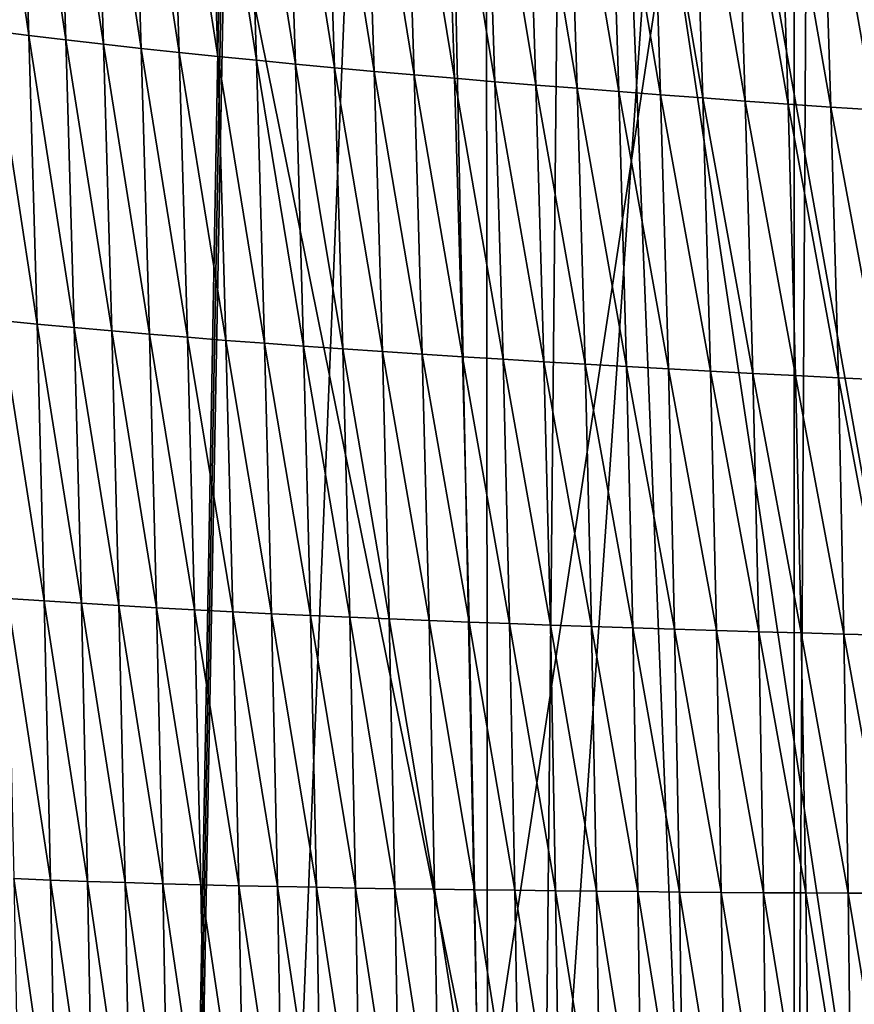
# Model space of a CAD drawing. Extents: x -54 to 446, y -6 to 1400.
# Tile 182 of 254: x -8.01 to -4.11, y 1367.29 to 1371.9. Entities that reach past the tile are written whole.
import ezdxf

# ---------------------------------------------------------------- set-up
doc = ezdxf.new("R2010")
doc.units = 0
doc.header["$LTSCALE"] = 52.148148
for name, color, linetype in [('1378', 7, 'CONTINUOUS'), ('1576', 7, 'CONTINUOUS'), ('892', 7, 'CONTINUOUS'), ('898', 7, 'CONTINUOUS'), ('999', 7, 'CONTINUOUS')]:
    doc.layers.add(name, color=color, linetype=linetype)

msp = doc.modelspace()

# ---------------------------------------------------------------- linework, layer by layer
at = {"layer": '1378', "color": 7, "linetype": 'CONTINUOUS'}
for points in [[(-9.7708, 1393.9913, 13.5274), (-7.5549, 1345.8057, 11.7864), (-9.9522, 1357.5035, 9.8465), (-9.7708, 1393.9913, 13.5274)], [(-6.7, 1393.041, 17.2233), (-7.5549, 1345.8057, 11.7864), (-9.7708, 1393.9913, 13.5274), (-6.7, 1393.041, 17.2233)], [(-6.7, 1393.041, 17.2233), (-6.7, 1392.0717, 17.1158), (-7.5549, 1345.8057, 11.7864), (-6.7, 1393.041, 17.2233)], [(-6.7, 1391.1, 17.0082), (-7.5549, 1345.8057, 11.7864), (-6.7, 1392.0717, 17.1158), (-6.7, 1391.1, 17.0082)], [(-5.8127, 1388.7334, 17.4236), (-7.5549, 1345.8057, 11.7864), (-6.7, 1391.1, 17.0082), (-5.8127, 1388.7334, 17.4236)], [(-4.0933, 1345.843, 13.9243), (-7.5549, 1345.8057, 11.7864), (-5.8127, 1388.7334, 17.4236), (-4.0933, 1345.843, 13.9243)], [(-3.1, 1387.5, 18.618), (-4.0933, 1345.843, 13.9243), (-5.8127, 1388.7334, 17.4236), (-3.1, 1387.5, 18.618)]]:
    msp.add_3dface(points, dxfattribs=at)
at = {"layer": '1576', "color": 7, "linetype": 'CONTINUOUS'}
for points in [[(-8.015, 1373.2714, 17.7441), (-8.1873, 1373.2966, 17.6109), (-7.97, 1371.8273, 17.6121), (-8.015, 1373.2714, 17.7441)], [(-7.97, 1371.8273, 17.6121), (-8.1873, 1373.2966, 17.6109), (-8.1423, 1371.8489, 17.4797), (-7.97, 1371.8273, 17.6121)], [(-7.8413, 1373.2469, 17.873), (-8.015, 1373.2714, 17.7441), (-7.7962, 1371.8063, 17.7405), (-7.8413, 1373.2469, 17.873)], [(-7.7962, 1371.8063, 17.7405), (-8.015, 1373.2714, 17.7441), (-7.97, 1371.8273, 17.6121), (-7.7962, 1371.8063, 17.7405)], [(-7.666, 1373.2232, 17.9979), (-7.8413, 1373.2469, 17.873), (-7.6208, 1371.786, 17.8648), (-7.666, 1373.2232, 17.9979)], [(-7.6208, 1371.786, 17.8648), (-7.8413, 1373.2469, 17.873), (-7.7962, 1371.8063, 17.7405), (-7.6208, 1371.786, 17.8648)], [(-7.4893, 1373.2, 18.119), (-7.666, 1373.2232, 17.9979), (-7.444, 1371.7662, 17.9853), (-7.4893, 1373.2, 18.119)], [(-7.444, 1371.7662, 17.9853), (-7.666, 1373.2232, 17.9979), (-7.6208, 1371.786, 17.8648), (-7.444, 1371.7662, 17.9853)], [(-7.3111, 1373.1775, 18.2363), (-7.4893, 1373.2, 18.119), (-7.2657, 1371.7471, 18.1022), (-7.3111, 1373.1775, 18.2363)], [(-7.2657, 1371.7471, 18.1022), (-7.4893, 1373.2, 18.119), (-7.444, 1371.7662, 17.9853), (-7.2657, 1371.7471, 18.1022)], [(-7.1316, 1373.1555, 18.3501), (-7.3111, 1373.1775, 18.2363), (-7.086, 1371.7285, 18.2156), (-7.1316, 1373.1555, 18.3501)], [(-7.086, 1371.7285, 18.2156), (-7.3111, 1373.1775, 18.2363), (-7.2657, 1371.7471, 18.1022), (-7.086, 1371.7285, 18.2156)], [(-6.9506, 1373.1341, 18.4607), (-7.1316, 1373.1555, 18.3501), (-6.9049, 1371.7104, 18.3258), (-6.9506, 1373.1341, 18.4607)], [(-6.9049, 1371.7104, 18.3258), (-7.1316, 1373.1555, 18.3501), (-7.086, 1371.7285, 18.2156), (-6.9049, 1371.7104, 18.3258)], [(-6.7683, 1373.1132, 18.5682), (-6.9506, 1373.1341, 18.4607), (-6.7225, 1371.6927, 18.433), (-6.7683, 1373.1132, 18.5682)], [(-6.7225, 1371.6927, 18.433), (-6.9506, 1373.1341, 18.4607), (-6.9049, 1371.7104, 18.3258), (-6.7225, 1371.6927, 18.433)], [(-6.5845, 1373.0927, 18.6726), (-6.7683, 1373.1132, 18.5682), (-6.5387, 1371.6755, 18.5372), (-6.5845, 1373.0927, 18.6726)], [(-6.5387, 1371.6755, 18.5372), (-6.7683, 1373.1132, 18.5682), (-6.7225, 1371.6927, 18.433), (-6.5387, 1371.6755, 18.5372)], [(-6.3993, 1373.0726, 18.7743), (-6.5845, 1373.0927, 18.6726), (-6.3534, 1371.6587, 18.6386), (-6.3993, 1373.0726, 18.7743)], [(-6.3534, 1371.6587, 18.6386), (-6.5845, 1373.0927, 18.6726), (-6.5387, 1371.6755, 18.5372), (-6.3534, 1371.6587, 18.6386)], [(-6.2125, 1373.053, 18.8733), (-6.3993, 1373.0726, 18.7743), (-6.1666, 1371.6422, 18.7374), (-6.2125, 1373.053, 18.8733)], [(-6.1666, 1371.6422, 18.7374), (-6.3993, 1373.0726, 18.7743), (-6.3534, 1371.6587, 18.6386), (-6.1666, 1371.6422, 18.7374)], [(-6.0242, 1373.0337, 18.9699), (-6.2125, 1373.053, 18.8733), (-5.9783, 1371.6261, 18.8338), (-6.0242, 1373.0337, 18.9699)], [(-5.9783, 1371.6261, 18.8338), (-6.2125, 1373.053, 18.8733), (-6.1666, 1371.6422, 18.7374), (-5.9783, 1371.6261, 18.8338)], [(-5.8343, 1373.0147, 19.0642), (-6.0242, 1373.0337, 18.9699), (-5.7885, 1371.6102, 18.9279), (-5.8343, 1373.0147, 19.0642)], [(-5.7885, 1371.6102, 18.9279), (-6.0242, 1373.0337, 18.9699), (-5.9783, 1371.6261, 18.8338), (-5.7885, 1371.6102, 18.9279)], [(-5.6427, 1372.996, 19.1563), (-5.8343, 1373.0147, 19.0642), (-5.597, 1371.5946, 19.0199), (-5.6427, 1372.996, 19.1563)], [(-5.597, 1371.5946, 19.0199), (-5.8343, 1373.0147, 19.0642), (-5.7885, 1371.6102, 18.9279), (-5.597, 1371.5946, 19.0199)], [(-5.4494, 1372.9775, 19.2466), (-5.6427, 1372.996, 19.1563), (-5.4039, 1371.5792, 19.11), (-5.4494, 1372.9775, 19.2466)], [(-5.4039, 1371.5792, 19.11), (-5.6427, 1372.996, 19.1563), (-5.597, 1371.5946, 19.0199), (-5.4039, 1371.5792, 19.11)], [(-5.2545, 1372.9592, 19.335), (-5.4494, 1372.9775, 19.2466), (-5.2091, 1371.5639, 19.1982), (-5.2545, 1372.9592, 19.335)], [(-5.2091, 1371.5639, 19.1982), (-5.4494, 1372.9775, 19.2466), (-5.4039, 1371.5792, 19.11), (-5.2091, 1371.5639, 19.1982)], [(-5.058, 1372.9412, 19.4215), (-5.2545, 1372.9592, 19.335), (-5.0129, 1371.5489, 19.2846), (-5.058, 1372.9412, 19.4215)], [(-5.0129, 1371.5489, 19.2846), (-5.2545, 1372.9592, 19.335), (-5.2091, 1371.5639, 19.1982), (-5.0129, 1371.5489, 19.2846)], [(-4.8602, 1372.9234, 19.5061), (-5.058, 1372.9412, 19.4215), (-4.8154, 1371.5341, 19.369), (-4.8602, 1372.9234, 19.5061)], [(-4.8154, 1371.5341, 19.369), (-5.058, 1372.9412, 19.4215), (-5.0129, 1371.5489, 19.2846), (-4.8154, 1371.5341, 19.369)], [(-4.6612, 1372.9059, 19.5888), (-4.8602, 1372.9234, 19.5061), (-4.6166, 1371.5196, 19.4515), (-4.6612, 1372.9059, 19.5888)], [(-4.6166, 1371.5196, 19.4515), (-4.8602, 1372.9234, 19.5061), (-4.8154, 1371.5341, 19.369), (-4.6166, 1371.5196, 19.4515)], [(-4.4611, 1372.8888, 19.6694), (-4.6612, 1372.9059, 19.5888), (-4.4168, 1371.5054, 19.5319), (-4.4611, 1372.8888, 19.6694)], [(-4.4168, 1371.5054, 19.5319), (-4.6612, 1372.9059, 19.5888), (-4.6166, 1371.5196, 19.4515), (-4.4168, 1371.5054, 19.5319)], [(-4.26, 1372.872, 19.7475), (-4.4611, 1372.8888, 19.6694), (-4.216, 1371.4915, 19.6098), (-4.26, 1372.872, 19.7475)], [(-4.216, 1371.4915, 19.6098), (-4.4611, 1372.8888, 19.6694), (-4.4168, 1371.5054, 19.5319), (-4.216, 1371.4915, 19.6098)], [(-4.0578, 1372.8556, 19.8228), (-4.26, 1372.872, 19.7475), (-4.0141, 1371.478, 19.6849), (-4.0578, 1372.8556, 19.8228)], [(-4.0141, 1371.478, 19.6849), (-4.26, 1372.872, 19.7475), (-4.216, 1371.4915, 19.6098), (-4.0141, 1371.478, 19.6849)], [(-7.97, 1371.8273, 17.6121), (-8.1423, 1371.8489, 17.4797), (-7.931, 1370.4757, 17.488), (-7.97, 1371.8273, 17.6121)], [(-7.931, 1370.4757, 17.488), (-8.1423, 1371.8489, 17.4797), (-8.1033, 1370.4928, 17.3562), (-7.931, 1370.4757, 17.488)], [(-7.7962, 1371.8063, 17.7405), (-7.97, 1371.8273, 17.6121), (-7.7572, 1370.4592, 17.6158), (-7.7962, 1371.8063, 17.7405)], [(-7.7572, 1370.4592, 17.6158), (-7.97, 1371.8273, 17.6121), (-7.931, 1370.4757, 17.488), (-7.7572, 1370.4592, 17.6158)], [(-7.6208, 1371.786, 17.8648), (-7.7962, 1371.8063, 17.7405), (-7.5819, 1370.4434, 17.7396), (-7.6208, 1371.786, 17.8648)], [(-7.5819, 1370.4434, 17.7396), (-7.7962, 1371.8063, 17.7405), (-7.7572, 1370.4592, 17.6158), (-7.5819, 1370.4434, 17.7396)], [(-7.444, 1371.7662, 17.9853), (-7.6208, 1371.786, 17.8648), (-7.4051, 1370.4281, 17.8597), (-7.444, 1371.7662, 17.9853)], [(-7.4051, 1370.4281, 17.8597), (-7.6208, 1371.786, 17.8648), (-7.5819, 1370.4434, 17.7396), (-7.4051, 1370.4281, 17.8597)], [(-7.2657, 1371.7471, 18.1022), (-7.444, 1371.7662, 17.9853), (-7.2268, 1370.4134, 17.9762), (-7.2657, 1371.7471, 18.1022)], [(-7.2268, 1370.4134, 17.9762), (-7.444, 1371.7662, 17.9853), (-7.4051, 1370.4281, 17.8597), (-7.2268, 1370.4134, 17.9762)], [(-7.086, 1371.7285, 18.2156), (-7.2657, 1371.7471, 18.1022), (-7.0472, 1370.3991, 18.0894), (-7.086, 1371.7285, 18.2156)], [(-7.0472, 1370.3991, 18.0894), (-7.2657, 1371.7471, 18.1022), (-7.2268, 1370.4134, 17.9762), (-7.0472, 1370.3991, 18.0894)], [(-6.9049, 1371.7104, 18.3258), (-7.086, 1371.7285, 18.2156), (-6.8662, 1370.3854, 18.1994), (-6.9049, 1371.7104, 18.3258)], [(-6.8662, 1370.3854, 18.1994), (-7.086, 1371.7285, 18.2156), (-7.0472, 1370.3991, 18.0894), (-6.8662, 1370.3854, 18.1994)], [(-6.7225, 1371.6927, 18.433), (-6.9049, 1371.7104, 18.3258), (-6.6839, 1370.372, 18.3063), (-6.7225, 1371.6927, 18.433)], [(-6.6839, 1370.372, 18.3063), (-6.9049, 1371.7104, 18.3258), (-6.8662, 1370.3854, 18.1994), (-6.6839, 1370.372, 18.3063)], [(-6.5387, 1371.6755, 18.5372), (-6.7225, 1371.6927, 18.433), (-6.5001, 1370.3591, 18.4104), (-6.5387, 1371.6755, 18.5372)], [(-6.5001, 1370.3591, 18.4104), (-6.7225, 1371.6927, 18.433), (-6.6839, 1370.372, 18.3063), (-6.5001, 1370.3591, 18.4104)], [(-6.3534, 1371.6587, 18.6386), (-6.5387, 1371.6755, 18.5372), (-6.315, 1370.3465, 18.5117), (-6.3534, 1371.6587, 18.6386)], [(-6.315, 1370.3465, 18.5117), (-6.5387, 1371.6755, 18.5372), (-6.5001, 1370.3591, 18.4104), (-6.315, 1370.3465, 18.5117)], [(-6.1666, 1371.6422, 18.7374), (-6.3534, 1371.6587, 18.6386), (-6.1284, 1370.3342, 18.6104), (-6.1666, 1371.6422, 18.7374)], [(-6.1284, 1370.3342, 18.6104), (-6.3534, 1371.6587, 18.6386), (-6.315, 1370.3465, 18.5117), (-6.1284, 1370.3342, 18.6104)], [(-5.9783, 1371.6261, 18.8338), (-6.1666, 1371.6422, 18.7374), (-5.9403, 1370.3222, 18.7067), (-5.9783, 1371.6261, 18.8338)], [(-5.9403, 1370.3222, 18.7067), (-6.1666, 1371.6422, 18.7374), (-6.1284, 1370.3342, 18.6104), (-5.9403, 1370.3222, 18.7067)], [(-5.7885, 1371.6102, 18.9279), (-5.9783, 1371.6261, 18.8338), (-5.7507, 1370.3105, 18.8008), (-5.7885, 1371.6102, 18.9279)], [(-5.7507, 1370.3105, 18.8008), (-5.9783, 1371.6261, 18.8338), (-5.9403, 1370.3222, 18.7067), (-5.7507, 1370.3105, 18.8008)], [(-5.597, 1371.5946, 19.0199), (-5.7885, 1371.6102, 18.9279), (-5.5595, 1370.299, 18.8927), (-5.597, 1371.5946, 19.0199)], [(-5.5595, 1370.299, 18.8927), (-5.7885, 1371.6102, 18.9279), (-5.7507, 1370.3105, 18.8008), (-5.5595, 1370.299, 18.8927)], [(-5.4039, 1371.5792, 19.11), (-5.597, 1371.5946, 19.0199), (-5.3666, 1370.2877, 18.9827), (-5.4039, 1371.5792, 19.11)], [(-5.3666, 1370.2877, 18.9827), (-5.597, 1371.5946, 19.0199), (-5.5595, 1370.299, 18.8927), (-5.3666, 1370.2877, 18.9827)], [(-5.2091, 1371.5639, 19.1982), (-5.4039, 1371.5792, 19.11), (-5.1723, 1370.2765, 19.0709), (-5.2091, 1371.5639, 19.1982)], [(-5.1723, 1370.2765, 19.0709), (-5.4039, 1371.5792, 19.11), (-5.3666, 1370.2877, 18.9827), (-5.1723, 1370.2765, 19.0709)], [(-5.0129, 1371.5489, 19.2846), (-5.2091, 1371.5639, 19.1982), (-4.9765, 1370.2655, 19.1572), (-5.0129, 1371.5489, 19.2846)], [(-4.9765, 1370.2655, 19.1572), (-5.2091, 1371.5639, 19.1982), (-5.1723, 1370.2765, 19.0709), (-4.9765, 1370.2655, 19.1572)], [(-4.8154, 1371.5341, 19.369), (-5.0129, 1371.5489, 19.2846), (-4.7794, 1370.2548, 19.2416), (-4.8154, 1371.5341, 19.369)], [(-4.7794, 1370.2548, 19.2416), (-5.0129, 1371.5489, 19.2846), (-4.9765, 1370.2655, 19.1572), (-4.7794, 1370.2548, 19.2416)], [(-4.6166, 1371.5196, 19.4515), (-4.8154, 1371.5341, 19.369), (-4.5811, 1370.2442, 19.324), (-4.6166, 1371.5196, 19.4515)], [(-4.5811, 1370.2442, 19.324), (-4.8154, 1371.5341, 19.369), (-4.7794, 1370.2548, 19.2416), (-4.5811, 1370.2442, 19.324)], [(-4.4168, 1371.5054, 19.5319), (-4.6166, 1371.5196, 19.4515), (-4.3817, 1370.2339, 19.4043), (-4.4168, 1371.5054, 19.5319)], [(-4.3817, 1370.2339, 19.4043), (-4.6166, 1371.5196, 19.4515), (-4.5811, 1370.2442, 19.324), (-4.3817, 1370.2339, 19.4043)], [(-4.216, 1371.4915, 19.6098), (-4.4168, 1371.5054, 19.5319), (-4.1813, 1370.224, 19.4821), (-4.216, 1371.4915, 19.6098)], [(-4.1813, 1370.224, 19.4821), (-4.4168, 1371.5054, 19.5319), (-4.3817, 1370.2339, 19.4043), (-4.1813, 1370.224, 19.4821)], [(-4.0141, 1371.478, 19.6849), (-4.216, 1371.4915, 19.6098), (-3.98, 1370.2144, 19.5571), (-4.0141, 1371.478, 19.6849)], [(-3.98, 1370.2144, 19.5571), (-4.216, 1371.4915, 19.6098), (-4.1813, 1370.224, 19.4821), (-3.98, 1370.2144, 19.5571)], [(-7.931, 1370.4757, 17.488), (-8.1033, 1370.4928, 17.3562), (-7.8974, 1369.1792, 17.3682), (-7.931, 1370.4757, 17.488)], [(-7.8974, 1369.1792, 17.3682), (-8.1033, 1370.4928, 17.3562), (-8.0696, 1369.1911, 17.237), (-7.8974, 1369.1792, 17.3682)], [(-7.7572, 1370.4592, 17.6158), (-7.931, 1370.4757, 17.488), (-7.7237, 1369.1679, 17.4954), (-7.7572, 1370.4592, 17.6158)], [(-7.7237, 1369.1679, 17.4954), (-7.931, 1370.4757, 17.488), (-7.8974, 1369.1792, 17.3682), (-7.7237, 1369.1679, 17.4954)], [(-7.5819, 1370.4434, 17.7396), (-7.7572, 1370.4592, 17.6158), (-7.5486, 1369.1571, 17.6189), (-7.5819, 1370.4434, 17.7396)], [(-7.5486, 1369.1571, 17.6189), (-7.7572, 1370.4592, 17.6158), (-7.7237, 1369.1679, 17.4954), (-7.5486, 1369.1571, 17.6189)], [(-7.4051, 1370.4281, 17.8597), (-7.5819, 1370.4434, 17.7396), (-7.3719, 1369.1469, 17.7386), (-7.4051, 1370.4281, 17.8597)], [(-7.3719, 1369.1469, 17.7386), (-7.5819, 1370.4434, 17.7396), (-7.5486, 1369.1571, 17.6189), (-7.3719, 1369.1469, 17.7386)], [(-7.2268, 1370.4134, 17.9762), (-7.4051, 1370.4281, 17.8597), (-7.1939, 1369.1372, 17.8548), (-7.2268, 1370.4134, 17.9762)], [(-7.1939, 1369.1372, 17.8548), (-7.4051, 1370.4281, 17.8597), (-7.3719, 1369.1469, 17.7386), (-7.1939, 1369.1372, 17.8548)], [(-7.0472, 1370.3991, 18.0894), (-7.2268, 1370.4134, 17.9762), (-7.0144, 1369.1279, 17.9678), (-7.0472, 1370.3991, 18.0894)], [(-7.0144, 1369.1279, 17.9678), (-7.2268, 1370.4134, 17.9762), (-7.1939, 1369.1372, 17.8548), (-7.0144, 1369.1279, 17.9678)], [(-6.8662, 1370.3854, 18.1994), (-7.0472, 1370.3991, 18.0894), (-6.8336, 1369.1191, 18.0775), (-6.8662, 1370.3854, 18.1994)], [(-6.8336, 1369.1191, 18.0775), (-7.0472, 1370.3991, 18.0894), (-7.0144, 1369.1279, 17.9678), (-6.8336, 1369.1191, 18.0775)], [(-6.6839, 1370.372, 18.3063), (-6.8662, 1370.3854, 18.1994), (-6.6515, 1369.1106, 18.1844), (-6.6839, 1370.372, 18.3063)], [(-6.6515, 1369.1106, 18.1844), (-6.8662, 1370.3854, 18.1994), (-6.8336, 1369.1191, 18.0775), (-6.6515, 1369.1106, 18.1844)], [(-6.5001, 1370.3591, 18.4104), (-6.6839, 1370.372, 18.3063), (-6.468, 1369.1026, 18.2884), (-6.5001, 1370.3591, 18.4104)], [(-6.468, 1369.1026, 18.2884), (-6.6839, 1370.372, 18.3063), (-6.6515, 1369.1106, 18.1844), (-6.468, 1369.1026, 18.2884)], [(-6.315, 1370.3465, 18.5117), (-6.5001, 1370.3591, 18.4104), (-6.2832, 1369.0948, 18.3896), (-6.315, 1370.3465, 18.5117)], [(-6.2832, 1369.0948, 18.3896), (-6.5001, 1370.3591, 18.4104), (-6.468, 1369.1026, 18.2884), (-6.2832, 1369.0948, 18.3896)], [(-6.1284, 1370.3342, 18.6104), (-6.315, 1370.3465, 18.5117), (-6.0969, 1369.0873, 18.4884), (-6.1284, 1370.3342, 18.6104)], [(-6.0969, 1369.0873, 18.4884), (-6.315, 1370.3465, 18.5117), (-6.2832, 1369.0948, 18.3896), (-6.0969, 1369.0873, 18.4884)], [(-5.9403, 1370.3222, 18.7067), (-6.1284, 1370.3342, 18.6104), (-5.9091, 1369.0802, 18.5847), (-5.9403, 1370.3222, 18.7067)], [(-5.9091, 1369.0802, 18.5847), (-6.1284, 1370.3342, 18.6104), (-6.0969, 1369.0873, 18.4884), (-5.9091, 1369.0802, 18.5847)], [(-5.7507, 1370.3105, 18.8008), (-5.9403, 1370.3222, 18.7067), (-5.7199, 1369.0732, 18.6787), (-5.7507, 1370.3105, 18.8008)], [(-5.7199, 1369.0732, 18.6787), (-5.9403, 1370.3222, 18.7067), (-5.9091, 1369.0802, 18.5847), (-5.7199, 1369.0732, 18.6787)], [(-5.5595, 1370.299, 18.8927), (-5.7507, 1370.3105, 18.8008), (-5.5291, 1369.0664, 18.7707), (-5.5595, 1370.299, 18.8927)], [(-5.5291, 1369.0664, 18.7707), (-5.7507, 1370.3105, 18.8008), (-5.7199, 1369.0732, 18.6787), (-5.5291, 1369.0664, 18.7707)], [(-5.3666, 1370.2877, 18.9827), (-5.5595, 1370.299, 18.8927), (-5.3368, 1369.0598, 18.8607), (-5.3666, 1370.2877, 18.9827)], [(-5.3368, 1369.0598, 18.8607), (-5.5595, 1370.299, 18.8927), (-5.5291, 1369.0664, 18.7707), (-5.3368, 1369.0598, 18.8607)], [(-5.1723, 1370.2765, 19.0709), (-5.3666, 1370.2877, 18.9827), (-5.1429, 1369.0533, 18.9489), (-5.1723, 1370.2765, 19.0709)], [(-5.1429, 1369.0533, 18.9489), (-5.3666, 1370.2877, 18.9827), (-5.3368, 1369.0598, 18.8607), (-5.1429, 1369.0533, 18.9489)], [(-4.9765, 1370.2655, 19.1572), (-5.1723, 1370.2765, 19.0709), (-4.9476, 1369.0469, 19.0352), (-4.9765, 1370.2655, 19.1572)], [(-4.9476, 1369.0469, 19.0352), (-5.1723, 1370.2765, 19.0709), (-5.1429, 1369.0533, 18.9489), (-4.9476, 1369.0469, 19.0352)], [(-4.7794, 1370.2548, 19.2416), (-4.9765, 1370.2655, 19.1572), (-4.7511, 1369.0408, 19.1195), (-4.7794, 1370.2548, 19.2416)], [(-4.7511, 1369.0408, 19.1195), (-4.9765, 1370.2655, 19.1572), (-4.9476, 1369.0469, 19.0352), (-4.7511, 1369.0408, 19.1195)], [(-4.5811, 1370.2442, 19.324), (-4.7794, 1370.2548, 19.2416), (-4.5534, 1369.0348, 19.2019), (-4.5811, 1370.2442, 19.324)], [(-4.5534, 1369.0348, 19.2019), (-4.7794, 1370.2548, 19.2416), (-4.7511, 1369.0408, 19.1195), (-4.5534, 1369.0348, 19.2019)], [(-4.3817, 1370.2339, 19.4043), (-4.5811, 1370.2442, 19.324), (-4.3547, 1369.0291, 19.2822), (-4.3817, 1370.2339, 19.4043)], [(-4.3547, 1369.0291, 19.2822), (-4.5811, 1370.2442, 19.324), (-4.5534, 1369.0348, 19.2019), (-4.3547, 1369.0291, 19.2822)], [(-4.1813, 1370.224, 19.4821), (-4.3817, 1370.2339, 19.4043), (-4.1549, 1369.0237, 19.36), (-4.1813, 1370.224, 19.4821)], [(-4.1549, 1369.0237, 19.36), (-4.3817, 1370.2339, 19.4043), (-4.3547, 1369.0291, 19.2822), (-4.1549, 1369.0237, 19.36)], [(-3.98, 1370.2144, 19.5571), (-4.1813, 1370.224, 19.4821), (-3.9542, 1369.0185, 19.435), (-3.98, 1370.2144, 19.5571)], [(-3.9542, 1369.0185, 19.435), (-4.1813, 1370.224, 19.4821), (-4.1549, 1369.0237, 19.36), (-3.9542, 1369.0185, 19.435)], [(-7.8974, 1369.1792, 17.3682), (-8.0696, 1369.1911, 17.237), (-7.8681, 1367.8725, 17.2464), (-7.8974, 1369.1792, 17.3682)], [(-7.8681, 1367.8725, 17.2464), (-8.0696, 1369.1911, 17.237), (-8.0401, 1367.8793, 17.1158), (-7.8681, 1367.8725, 17.2464)], [(-7.7237, 1369.1679, 17.4954), (-7.8974, 1369.1792, 17.3682), (-7.6947, 1367.8662, 17.3731), (-7.7237, 1369.1679, 17.4954)], [(-7.6947, 1367.8662, 17.3731), (-7.8974, 1369.1792, 17.3682), (-7.8681, 1367.8725, 17.2464), (-7.6947, 1367.8662, 17.3731)], [(-7.5486, 1369.1571, 17.6189), (-7.7237, 1369.1679, 17.4954), (-7.5198, 1367.8604, 17.496), (-7.5486, 1369.1571, 17.6189)], [(-7.5198, 1367.8604, 17.496), (-7.7237, 1369.1679, 17.4954), (-7.6947, 1367.8662, 17.3731), (-7.5198, 1367.8604, 17.496)], [(-7.3719, 1369.1469, 17.7386), (-7.5486, 1369.1571, 17.6189), (-7.3434, 1367.8551, 17.6154), (-7.3719, 1369.1469, 17.7386)], [(-7.3434, 1367.8551, 17.6154), (-7.5486, 1369.1571, 17.6189), (-7.5198, 1367.8604, 17.496), (-7.3434, 1367.8551, 17.6154)], [(-7.1939, 1369.1372, 17.8548), (-7.3719, 1369.1469, 17.7386), (-7.1656, 1367.8503, 17.7313), (-7.1939, 1369.1372, 17.8548)], [(-7.1656, 1367.8503, 17.7313), (-7.3719, 1369.1469, 17.7386), (-7.3434, 1367.8551, 17.6154), (-7.1656, 1367.8503, 17.7313)], [(-7.0144, 1369.1279, 17.9678), (-7.1939, 1369.1372, 17.8548), (-6.9864, 1367.8459, 17.844), (-7.0144, 1369.1279, 17.9678)], [(-6.9864, 1367.8459, 17.844), (-7.1939, 1369.1372, 17.8548), (-7.1656, 1367.8503, 17.7313), (-6.9864, 1367.8459, 17.844)], [(-6.8336, 1369.1191, 18.0775), (-7.0144, 1369.1279, 17.9678), (-6.806, 1367.8419, 17.9536), (-6.8336, 1369.1191, 18.0775)], [(-6.806, 1367.8419, 17.9536), (-7.0144, 1369.1279, 17.9678), (-6.9864, 1367.8459, 17.844), (-6.806, 1367.8419, 17.9536)], [(-6.6515, 1369.1106, 18.1844), (-6.8336, 1369.1191, 18.0775), (-6.6242, 1367.8382, 18.0603), (-6.6515, 1369.1106, 18.1844)], [(-6.6242, 1367.8382, 18.0603), (-6.8336, 1369.1191, 18.0775), (-6.806, 1367.8419, 17.9536), (-6.6242, 1367.8382, 18.0603)], [(-6.468, 1369.1026, 18.2884), (-6.6515, 1369.1106, 18.1844), (-6.4411, 1367.8349, 18.1642), (-6.468, 1369.1026, 18.2884)], [(-6.4411, 1367.8349, 18.1642), (-6.6515, 1369.1106, 18.1844), (-6.6242, 1367.8382, 18.0603), (-6.4411, 1367.8349, 18.1642)], [(-6.2832, 1369.0948, 18.3896), (-6.468, 1369.1026, 18.2884), (-6.2566, 1367.8319, 18.2654), (-6.2832, 1369.0948, 18.3896)], [(-6.2566, 1367.8319, 18.2654), (-6.468, 1369.1026, 18.2884), (-6.4411, 1367.8349, 18.1642), (-6.2566, 1367.8319, 18.2654)], [(-6.0969, 1369.0873, 18.4884), (-6.2832, 1369.0948, 18.3896), (-6.0707, 1367.8291, 18.3641), (-6.0969, 1369.0873, 18.4884)], [(-6.0707, 1367.8291, 18.3641), (-6.2832, 1369.0948, 18.3896), (-6.2566, 1367.8319, 18.2654), (-6.0707, 1367.8291, 18.3641)], [(-5.9091, 1369.0802, 18.5847), (-6.0969, 1369.0873, 18.4884), (-5.8834, 1367.8266, 18.4604), (-5.9091, 1369.0802, 18.5847)], [(-5.8834, 1367.8266, 18.4604), (-6.0969, 1369.0873, 18.4884), (-6.0707, 1367.8291, 18.3641), (-5.8834, 1367.8266, 18.4604)], [(-5.7199, 1369.0732, 18.6787), (-5.9091, 1369.0802, 18.5847), (-5.6947, 1367.8242, 18.5545), (-5.7199, 1369.0732, 18.6787)], [(-5.6947, 1367.8242, 18.5545), (-5.9091, 1369.0802, 18.5847), (-5.8834, 1367.8266, 18.4604), (-5.6947, 1367.8242, 18.5545)], [(-5.5291, 1369.0664, 18.7707), (-5.7199, 1369.0732, 18.6787), (-5.5045, 1367.8221, 18.6465), (-5.5291, 1369.0664, 18.7707)], [(-5.5045, 1367.8221, 18.6465), (-5.7199, 1369.0732, 18.6787), (-5.6947, 1367.8242, 18.5545), (-5.5045, 1367.8221, 18.6465)], [(-5.3368, 1369.0598, 18.8607), (-5.5291, 1369.0664, 18.7707), (-5.3127, 1367.82, 18.7365), (-5.3368, 1369.0598, 18.8607)], [(-5.3127, 1367.82, 18.7365), (-5.5291, 1369.0664, 18.7707), (-5.5045, 1367.8221, 18.6465), (-5.3127, 1367.82, 18.7365)], [(-5.1429, 1369.0533, 18.9489), (-5.3368, 1369.0598, 18.8607), (-5.1195, 1367.8181, 18.8247), (-5.1429, 1369.0533, 18.9489)], [(-5.1195, 1367.8181, 18.8247), (-5.3368, 1369.0598, 18.8607), (-5.3127, 1367.82, 18.7365), (-5.1195, 1367.8181, 18.8247)], [(-4.9476, 1369.0469, 19.0352), (-5.1429, 1369.0533, 18.9489), (-4.9249, 1367.8163, 18.9109), (-4.9476, 1369.0469, 19.0352)], [(-4.9249, 1367.8163, 18.9109), (-5.1429, 1369.0533, 18.9489), (-5.1195, 1367.8181, 18.8247), (-4.9249, 1367.8163, 18.9109)], [(-4.7511, 1369.0408, 19.1195), (-4.9476, 1369.0469, 19.0352), (-4.729, 1367.8146, 18.9952), (-4.7511, 1369.0408, 19.1195)], [(-4.729, 1367.8146, 18.9952), (-4.9476, 1369.0469, 19.0352), (-4.9249, 1367.8163, 18.9109), (-4.729, 1367.8146, 18.9952)], [(-4.5534, 1369.0348, 19.2019), (-4.7511, 1369.0408, 19.1195), (-4.5321, 1367.8131, 19.0776), (-4.5534, 1369.0348, 19.2019)], [(-4.5321, 1367.8131, 19.0776), (-4.7511, 1369.0408, 19.1195), (-4.729, 1367.8146, 18.9952), (-4.5321, 1367.8131, 19.0776)], [(-4.3547, 1369.0291, 19.2822), (-4.5534, 1369.0348, 19.2019), (-4.3341, 1367.8119, 19.1578), (-4.3547, 1369.0291, 19.2822)], [(-4.3341, 1367.8119, 19.1578), (-4.5534, 1369.0348, 19.2019), (-4.5321, 1367.8131, 19.0776), (-4.3341, 1367.8119, 19.1578)], [(-4.1549, 1369.0237, 19.36), (-4.3547, 1369.0291, 19.2822), (-4.135, 1367.8108, 19.2355), (-4.1549, 1369.0237, 19.36)], [(-4.135, 1367.8108, 19.2355), (-4.3547, 1369.0291, 19.2822), (-4.3341, 1367.8119, 19.1578), (-4.135, 1367.8108, 19.2355)], [(-3.9542, 1369.0185, 19.435), (-4.1549, 1369.0237, 19.36), (-3.935, 1367.8101, 19.3105), (-3.9542, 1369.0185, 19.435)], [(-3.935, 1367.8101, 19.3105), (-4.1549, 1369.0237, 19.36), (-4.135, 1367.8108, 19.2355), (-3.935, 1367.8101, 19.3105)], [(-7.8681, 1367.8725, 17.2464), (-8.0401, 1367.8793, 17.1158), (-7.8421, 1366.4901, 17.1162), (-7.8681, 1367.8725, 17.2464)], [(-7.8421, 1366.4901, 17.1162), (-8.0401, 1367.8793, 17.1158), (-8.0138, 1366.4927, 16.9864), (-7.8421, 1366.4901, 17.1162)], [(-7.6947, 1367.8662, 17.3731), (-7.8681, 1367.8725, 17.2464), (-7.669, 1366.4879, 17.2422), (-7.6947, 1367.8662, 17.3731)], [(-7.669, 1366.4879, 17.2422), (-7.8681, 1367.8725, 17.2464), (-7.8421, 1366.4901, 17.1162), (-7.669, 1366.4879, 17.2422)], [(-7.5198, 1367.8604, 17.496), (-7.6947, 1367.8662, 17.3731), (-7.4944, 1366.4863, 17.3646), (-7.5198, 1367.8604, 17.496)], [(-7.4944, 1366.4863, 17.3646), (-7.6947, 1367.8662, 17.3731), (-7.669, 1366.4879, 17.2422), (-7.4944, 1366.4863, 17.3646)], [(-7.3434, 1367.8551, 17.6154), (-7.5198, 1367.8604, 17.496), (-7.3183, 1366.4851, 17.4835), (-7.3434, 1367.8551, 17.6154)], [(-7.3183, 1366.4851, 17.4835), (-7.5198, 1367.8604, 17.496), (-7.4944, 1366.4863, 17.3646), (-7.3183, 1366.4851, 17.4835)], [(-7.1656, 1367.8503, 17.7313), (-7.3434, 1367.8551, 17.6154), (-7.1408, 1366.4844, 17.599), (-7.1656, 1367.8503, 17.7313)], [(-7.1408, 1366.4844, 17.599), (-7.3434, 1367.8551, 17.6154), (-7.3183, 1366.4851, 17.4835), (-7.1408, 1366.4844, 17.599)], [(-6.9864, 1367.8459, 17.844), (-7.1656, 1367.8503, 17.7313), (-6.962, 1366.484, 17.7114), (-6.9864, 1367.8459, 17.844)], [(-6.962, 1366.484, 17.7114), (-7.1656, 1367.8503, 17.7313), (-7.1408, 1366.4844, 17.599), (-6.962, 1366.484, 17.7114)], [(-6.806, 1367.8419, 17.9536), (-6.9864, 1367.8459, 17.844), (-6.782, 1366.484, 17.8207), (-6.806, 1367.8419, 17.9536)], [(-6.782, 1366.484, 17.8207), (-6.9864, 1367.8459, 17.844), (-6.962, 1366.484, 17.7114), (-6.782, 1366.484, 17.8207)], [(-6.6242, 1367.8382, 18.0603), (-6.806, 1367.8419, 17.9536), (-6.6006, 1366.4843, 17.9272), (-6.6242, 1367.8382, 18.0603)], [(-6.6006, 1366.4843, 17.9272), (-6.806, 1367.8419, 17.9536), (-6.782, 1366.484, 17.8207), (-6.6006, 1366.4843, 17.9272)], [(-6.4411, 1367.8349, 18.1642), (-6.6242, 1367.8382, 18.0603), (-6.4179, 1366.4849, 18.0309), (-6.4411, 1367.8349, 18.1642)], [(-6.4179, 1366.4849, 18.0309), (-6.6242, 1367.8382, 18.0603), (-6.6006, 1366.4843, 17.9272), (-6.4179, 1366.4849, 18.0309)], [(-6.2566, 1367.8319, 18.2654), (-6.4411, 1367.8349, 18.1642), (-6.2339, 1366.4857, 18.132), (-6.2566, 1367.8319, 18.2654)], [(-6.2339, 1366.4857, 18.132), (-6.4411, 1367.8349, 18.1642), (-6.4179, 1366.4849, 18.0309), (-6.2339, 1366.4857, 18.132)], [(-6.0707, 1367.8291, 18.3641), (-6.2566, 1367.8319, 18.2654), (-6.0485, 1366.4868, 18.2305), (-6.0707, 1367.8291, 18.3641)], [(-6.0485, 1366.4868, 18.2305), (-6.2566, 1367.8319, 18.2654), (-6.2339, 1366.4857, 18.132), (-6.0485, 1366.4868, 18.2305)], [(-5.8834, 1367.8266, 18.4604), (-6.0707, 1367.8291, 18.3641), (-5.8618, 1366.4881, 18.3268), (-5.8834, 1367.8266, 18.4604)], [(-5.8618, 1366.4881, 18.3268), (-6.0707, 1367.8291, 18.3641), (-6.0485, 1366.4868, 18.2305), (-5.8618, 1366.4881, 18.3268)], [(-5.6947, 1367.8242, 18.5545), (-5.8834, 1367.8266, 18.4604), (-5.6736, 1366.4896, 18.4207), (-5.6947, 1367.8242, 18.5545)], [(-5.6736, 1366.4896, 18.4207), (-5.8834, 1367.8266, 18.4604), (-5.8618, 1366.4881, 18.3268), (-5.6736, 1366.4896, 18.4207)], [(-5.5045, 1367.8221, 18.6465), (-5.6947, 1367.8242, 18.5545), (-5.484, 1366.4911, 18.5126), (-5.5045, 1367.8221, 18.6465)], [(-5.484, 1366.4911, 18.5126), (-5.6947, 1367.8242, 18.5545), (-5.6736, 1366.4896, 18.4207), (-5.484, 1366.4911, 18.5126)], [(-5.3127, 1367.82, 18.7365), (-5.5045, 1367.8221, 18.6465), (-5.2929, 1366.4928, 18.6026), (-5.3127, 1367.82, 18.7365)], [(-5.2929, 1366.4928, 18.6026), (-5.5045, 1367.8221, 18.6465), (-5.484, 1366.4911, 18.5126), (-5.2929, 1366.4928, 18.6026)], [(-5.1195, 1367.8181, 18.8247), (-5.3127, 1367.82, 18.7365), (-5.1004, 1366.4946, 18.6906), (-5.1195, 1367.8181, 18.8247)], [(-5.1004, 1366.4946, 18.6906), (-5.3127, 1367.82, 18.7365), (-5.2929, 1366.4928, 18.6026), (-5.1004, 1366.4946, 18.6906)], [(-4.9249, 1367.8163, 18.9109), (-5.1195, 1367.8181, 18.8247), (-4.9066, 1366.4965, 18.7768), (-4.9249, 1367.8163, 18.9109)], [(-4.9066, 1366.4965, 18.7768), (-5.1195, 1367.8181, 18.8247), (-5.1004, 1366.4946, 18.6906), (-4.9066, 1366.4965, 18.7768)], [(-4.729, 1367.8146, 18.9952), (-4.9249, 1367.8163, 18.9109), (-4.7115, 1366.4985, 18.8609), (-4.729, 1367.8146, 18.9952)], [(-4.7115, 1366.4985, 18.8609), (-4.9249, 1367.8163, 18.9109), (-4.9066, 1366.4965, 18.7768), (-4.7115, 1366.4985, 18.8609)], [(-4.5321, 1367.8131, 19.0776), (-4.729, 1367.8146, 18.9952), (-4.5153, 1366.5007, 18.9431), (-4.5321, 1367.8131, 19.0776)], [(-4.5153, 1366.5007, 18.9431), (-4.729, 1367.8146, 18.9952), (-4.7115, 1366.4985, 18.8609), (-4.5153, 1366.5007, 18.9431)], [(-4.3341, 1367.8119, 19.1578), (-4.5321, 1367.8131, 19.0776), (-4.3181, 1366.503, 19.0231), (-4.3341, 1367.8119, 19.1578)], [(-4.3181, 1366.503, 19.0231), (-4.5321, 1367.8131, 19.0776), (-4.5153, 1366.5007, 18.9431), (-4.3181, 1366.503, 19.0231)], [(-4.135, 1367.8108, 19.2355), (-4.3341, 1367.8119, 19.1578), (-4.1199, 1366.5055, 19.1007), (-4.135, 1367.8108, 19.2355)], [(-4.1199, 1366.5055, 19.1007), (-4.3341, 1367.8119, 19.1578), (-4.3181, 1366.503, 19.0231), (-4.1199, 1366.5055, 19.1007)], [(-3.935, 1367.8101, 19.3105), (-4.135, 1367.8108, 19.2355), (-3.9207, 1366.5084, 19.1755), (-3.935, 1367.8101, 19.3105)], [(-3.9207, 1366.5084, 19.1755), (-4.135, 1367.8108, 19.2355), (-4.1199, 1366.5055, 19.1007), (-3.9207, 1366.5084, 19.1755)]]:
    msp.add_3dface(points, dxfattribs=at)
at = {"layer": '892', "color": 7, "linetype": 'CONTINUOUS'}
for points in [[(-3.5, 1382.1, -13.5554), (-5.8319, 1378.1567, -12.7275), (-3.5, 1362.6, -13.5554), (-3.5, 1382.1, -13.5554)], [(-5.8319, 1378.1567, -12.7275), (-10.7432, 1378.5328, -8.9768), (-10.7338, 1366.1744, -8.9881), (-5.8319, 1378.1567, -12.7275)], [(-5.8231, 1366.5384, -12.7315), (-5.8319, 1378.1567, -12.7275), (-10.7338, 1366.1744, -8.9881), (-5.8231, 1366.5384, -12.7315)], [(-3.5, 1362.6, -13.5554), (-5.8319, 1378.1567, -12.7275), (-5.8231, 1366.5384, -12.7315), (-3.5, 1362.6, -13.5554)]]:
    msp.add_3dface(points, dxfattribs=at)
at = {"layer": '898', "color": 7, "linetype": 'CONTINUOUS'}
for points in [[(-12.0607, 1389, 3.647), (-8.9091, 1347.1001, 8.9099), (-7.5108, 1389, 10.1167), (-12.0607, 1389, 3.647)], [(-8.9091, 1347.1001, 8.9099), (0, 1347.0357, 12.6), (-7.5108, 1389, 10.1167), (-8.9091, 1347.1001, 8.9099)], [(-7.5108, 1389, 10.1167), (0, 1347.0357, 12.6), (0, 1389, 12.6), (-7.5108, 1389, 10.1167)], [(-6.0941, 1378.0235, -11.0282), (-3.5, 1382.1, -12.1041), (-5.86, 1366.5586, -11.1544), (-6.0941, 1378.0235, -11.0282)], [(-5.86, 1366.5586, -11.1544), (-3.5, 1382.1, -12.1041), (-3.5, 1362.6, -12.1041), (-5.86, 1366.5586, -11.1544)], [(-11.5655, 1379.3546, -5), (-6.0941, 1378.0235, -11.0282), (-10.8595, 1366.0746, -6.3899), (-11.5655, 1379.3546, -5)], [(-10.8595, 1366.0746, -6.3899), (-6.0941, 1378.0235, -11.0282), (-5.86, 1366.5586, -11.1544), (-10.8595, 1366.0746, -6.3899)]]:
    msp.add_3dface(points, dxfattribs=at)
at = {"layer": '999', "color": 7, "linetype": 'CONTINUOUS'}
for points in [[(-4.1744, 1399.3989, -15.4458), (-3.3836, 1346.5, -15.6381), (-4.3881, 1362.6838, -15.3865), (-4.1744, 1399.3989, -15.4458)], [(-4.3881, 1382.1838, -15.3865), (-4.1744, 1399.3989, -15.4458), (-4.3881, 1362.6838, -15.3865), (-4.3881, 1382.1838, -15.3865)], [(-4.1744, 1399.3989, -15.4458), (-1.7853, 1394.5951, -15.9001), (-3.3836, 1346.5, -15.6381), (-4.1744, 1399.3989, -15.4458)], [(-5.4234, 1379.5462, -15.0528), (-4.3881, 1382.1838, -15.3865), (-5.5642, 1365.2931, -15.0013), (-5.4234, 1379.5462, -15.0528)], [(-5.5642, 1365.2931, -15.0013), (-4.3881, 1382.1838, -15.3865), (-4.3881, 1362.6838, -15.3865), (-5.5642, 1365.2931, -15.0013)], [(-8.2036, 1378.3502, -13.7368), (-5.4234, 1379.5462, -15.0528), (-5.5642, 1365.2931, -15.0013), (-8.2036, 1378.3502, -13.7368)], [(-8.4496, 1366.3453, -13.5869), (-8.2036, 1378.3502, -13.7368), (-5.5642, 1365.2931, -15.0013), (-8.4496, 1366.3453, -13.5869)]]:
    msp.add_3dface(points, dxfattribs=at)

doc.saveas('drawing.dxf')
